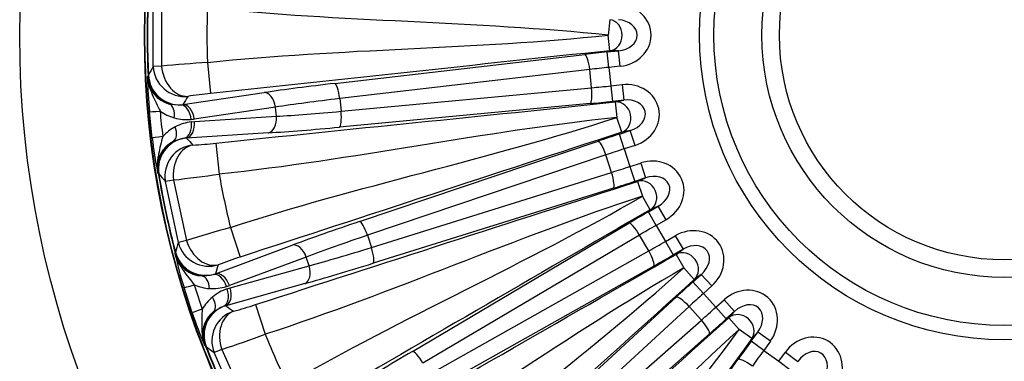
# Model space of a CAD drawing. Header units: millimetres. Extents: x 0 to 2970, y 0 to 2100.
# Tile 14 of 22: x 1787 to 2102, y 1303 to 1412. Entities that reach past the tile are written whole.
import ezdxf

# ---------------------------------------------------------------- set-up
doc = ezdxf.new("R2010")
doc.units = ezdxf.units.MM
doc.header["$LTSCALE"] = 10
doc.layers.add('CAP630B', color=7, linetype='Continuous')
doc.layers.add('Default', color=7, linetype='Continuous')

# ---------------------------------------------------------------- blocks, each defined once
blk = doc.blocks.new('SE2')
at = {"layer": 'CAP630B', "color": 7, "linetype": 'Continuous'}
for p, q in [((1829.45, 1396.89), (1829.45, 1416.92)), ((1832.08, 1416.82), (1832.08, 1396.99)), ((1975.52, 1411.87), (1975, 1406.9)), ((1975.52, 1401.94), (1975, 1406.9)), ((1974.69, 1401.56), (1978.29, 1401.94)), ((1978.29, 1401.94), (1975.52, 1401.94)), ((1978.81, 1396.97), (1978.29, 1401.94)), ((1887.54, 1391.47), (1967.53, 1400.77)), ((1975.21, 1396.59), (1974.69, 1401.56)), ((1832.08, 1396.99), (1829.45, 1396.89)), ((1846.76, 1398.2), (1847.8, 1388.26)), ((1969.08, 1395.91), (1889.09, 1386.61)), ((1969.69, 1390.08), (1969.08, 1395.91)), ((1978.81, 1396.97), (1975.21, 1396.59)), ((1975.21, 1396.59), (1975.84, 1390.69)), ((1827.62, 1393.5), (1827.78, 1393.88)), ((1827.78, 1393.88), (1827.9, 1394.12)), ((1889.51, 1382.55), (1969.69, 1390.08)), ((1975.84, 1390.69), (1979.43, 1391.07)), ((1975.84, 1390.69), (1976.36, 1385.72)), ((1979.43, 1391.07), (1979.96, 1386.1)), ((1838.95, 1384.7), (1864.9, 1388.52)), ((1889.09, 1386.61), (1889.51, 1382.55)), ((1979.96, 1386.1), (1976.36, 1385.72)), ((1977.25, 1385.53), (1979.96, 1386.1)), ((1834.64, 1384.87), (1838.27, 1384.61)), ((1868.51, 1383.88), (1842.56, 1380.06)), ((1868.82, 1380.94), (1868.51, 1383.88)), ((1969.19, 1385.01), (1889.01, 1377.47)), ((1977.25, 1385.53), (1977.77, 1380.56)), ((1829.1, 1373.99), (1828.21, 1382.42)), ((1842.65, 1379.28), (1868.82, 1380.94)), ((1979.31, 1375.81), (1977.77, 1380.56)), ((1841.64, 1379.18), (1842.65, 1379.28)), ((1839.4, 1373.94), (1835.9, 1372.93)), ((1840.08, 1373.99), (1839.4, 1373.94)), ((1866.25, 1375.65), (1840.08, 1373.99)), ((1978.58, 1375.27), (1982.02, 1376.39)), ((1980.12, 1370.52), (1978.58, 1375.27)), ((1982.02, 1376.39), (1979.31, 1375.81)), ((1983.56, 1371.64), (1982.02, 1376.39)), ((1849.48, 1372.35), (1850.52, 1362.41)), ((1895.43, 1347.28), (1971.74, 1373.01)), ((1983.56, 1371.64), (1980.12, 1370.52)), ((1980.12, 1370.52), (1981.96, 1364.87)), ((1974.26, 1368.57), (1897.95, 1342.85)), ((1976.07, 1363), (1974.26, 1368.57)), ((1981.96, 1364.87), (1985.4, 1365.99)), ((1981.96, 1364.87), (1983.5, 1360.12)), ((1985.4, 1365.99), (1986.94, 1361.24)), ((1831.06, 1362.69), (1830.82, 1363.03)), ((1831.23, 1362.48), (1831.06, 1362.69)), ((1899.21, 1338.96), (1976.07, 1363)), ((1986.94, 1361.24), (1983.5, 1360.12)), ((1984.41, 1360.11), (1986.94, 1361.24)), ((1835.91, 1360.55), (1833.31, 1360.09)), ((1837.48, 1340.5), (1833.31, 1360.09)), ((1835.91, 1360.55), (1840.04, 1341.14)), ((1976.64, 1357.93), (1899.78, 1333.89)), ((1984.41, 1360.11), (1985.95, 1355.37)), ((1988.45, 1351.04), (1985.95, 1355.37)), ((1987.85, 1350.36), (1990.98, 1352.17)), ((1990.98, 1352.17), (1988.45, 1351.04)), ((1993.48, 1347.84), (1990.98, 1352.17)), ((1990.34, 1346.04), (1987.85, 1350.36)), ((1854.14, 1345.38), (1857.23, 1335.88)), ((1912.33, 1305.69), (1981.63, 1346.72)), ((1993.48, 1347.84), (1990.34, 1346.04)), ((1990.34, 1346.04), (1993.31, 1340.89)), ((1897.95, 1342.85), (1899.21, 1338.96)), ((1985.02, 1342.91), (1915.72, 1301.88)), ((1987.95, 1337.84), (1985.02, 1342.91)), ((1993.31, 1340.89), (1996.45, 1342.7)), ((1996.45, 1342.7), (1998.94, 1338.38)), ((1840.04, 1341.14), (1837.48, 1340.5)), ((1849.31, 1330.56), (1873.9, 1339.69)), ((1993.31, 1340.89), (1995.81, 1336.57)), ((1836.4, 1336.8), (1836.47, 1337.21)), ((1836.47, 1337.21), (1836.54, 1337.47)), ((1878.39, 1335.9), (1853.81, 1326.77)), ((1879.31, 1333.08), (1878.39, 1335.9)), ((1917.76, 1298.34), (1987.95, 1337.84)), ((1998.94, 1338.38), (1995.81, 1336.57)), ((1996.7, 1336.75), (1998.94, 1338.38)), ((1996.7, 1336.75), (1999.2, 1332.43)), ((1854.05, 1326.02), (1879.31, 1333.08)), ((1989.55, 1333), (1919.37, 1293.51)), ((1845.06, 1329.82), (1848.67, 1330.33)), ((2002.54, 1328.71), (1999.2, 1332.43)), ((2002.09, 1327.92), (2004.78, 1330.34)), ((2004.78, 1330.34), (2002.54, 1328.71)), ((2008.12, 1326.63), (2004.78, 1330.34)), ((1877.9, 1327.38), (1852.64, 1320.31)), ((2005.43, 1324.21), (2002.09, 1327.92)), ((2008.12, 1326.63), (2005.43, 1324.21)), ((1841.9, 1318.03), (1839.28, 1326.09)), ((1853.08, 1325.72), (1854.05, 1326.02)), ((1937.52, 1268.53), (1996.77, 1323.07)), ((2005.43, 1324.21), (2009.41, 1319.8)), ((1851.98, 1320.12), (1848.77, 1318.41)), ((1852.64, 1320.31), (1851.98, 1320.12)), ((1862.17, 1320.66), (1865.26, 1311.16)), ((2000.87, 1320.05), (1941.62, 1265.51)), ((2004.79, 1315.7), (2000.87, 1320.05)), ((2009.41, 1319.8), (2012.09, 1322.22)), ((2012.09, 1322.22), (2015.44, 1318.51)), ((2009.41, 1319.8), (2012.75, 1316.09)), ((2015.44, 1318.51), (2012.75, 1316.09)), ((2013.58, 1316.45), (2015.44, 1318.51)), ((1944.35, 1262.47), (2004.79, 1315.7)), ((2013.58, 1316.45), (2016.92, 1312.74)), ((2007.37, 1311.3), (1946.93, 1258.07)), ((2020.96, 1309.8), (2016.92, 1312.74)), ((2020.69, 1308.94), (2022.82, 1311.86)), ((2022.82, 1311.86), (2020.96, 1309.8)), ((2026.86, 1308.93), (2022.82, 1311.86)), ((1846.16, 1307.39), (1845.87, 1307.67)), ((1846.37, 1307.21), (1846.16, 1307.39)), ((2024.73, 1306), (2020.69, 1308.94)), ((2026.86, 1308.93), (2024.73, 1306)), ((1851.36, 1306.3), (1848.91, 1305.31)), ((1857.06, 1287.02), (1848.91, 1305.31)), ((1851.36, 1306.3), (1859.43, 1288.18)), ((2024.73, 1306), (2029.53, 1302.51)), ((2029.53, 1302.51), (2031.66, 1305.44)), ((2031.66, 1305.44), (2035.7, 1302.5)), ((1969.87, 1237.42), (2016.49, 1303.09)), ((2029.53, 1302.51), (2033.57, 1299.58))]:
    blk.add_line(p, q, dxfattribs=at)
for radius in [315, 275.1, 274.93, 97.5, 92.91, 77.52, 71.92]:
    blk.add_circle((2101.71, 1406.9), radius, dxfattribs=at)
for centre, radius, start, end in [((2101.71, 1406.9), 274.24, 177.2771, 182.7229), ((2101.71, 1406.9), 274.11, 177.3274, 182.6726), ((2101.71, 1406.9), 255.1, 178.0439, 181.9561), ((2242.6, 1164.2), 474.17, 150.6117, 150.9946), ((1881.59, 886.29), 513.08, 93.8921, 95.5362), ((1836.88, 1393.86), 9.26, 182.2284, 256.049), ((1956.28, 1394.75), 128.66, 180.5584, 185.4981), ((1861.97, 1248.79), 140.19, 95.8014, 98.8199), ((1837.13, 1395.5), 10.95, 275.9709, 279.5641), ((1840.08, 1394.42), 14.51, 234.3182, 254.3833), ((2090.68, 1405.74), 260.09, 185.0963, 186.9037), ((1840.27, 1395.15), 15.26, 254.4281, 274.8503), ((1840.24, 1395.82), 15.92, 274.7303, 278.3785), ((1843.2, 1364.71), 14.51, 117.6167, 137.6818), ((1843.54, 1364.04), 15.26, 97.1497, 117.5719), ((1956.93, 1388.56), 128.66, 186.5019, 191.4416), ((1839.95, 1364.6), 9.26, 115.9509, 189.7717), ((1834.34, 1511.7), 140.18, 273.1799, 276.1987), ((2101.71, 1406.9), 274.24, 189.2771, 194.7229), ((2101.71, 1406.9), 274.11, 189.3274, 194.6726), ((2188.9, 1673.46), 473.96, 221.0053, 221.3884), ((1778.14, 1870.49), 513.2, 276.4639, 278.1077), ((2101.71, 1406.9), 255.1, 190.0439, 193.9561), ((1994.64, 851.9), 513.08, 105.8921, 107.5362), ((2289.98, 1198.8), 474.17, 162.6117, 162.9946), ((1845.38, 1339.08), 9.26, 194.2284, 268.049), ((1961.99, 1364.78), 128.66, 192.5584, 197.4981), ((1900.08, 1202.4), 140.19, 107.8014, 110.8199), ((1845.29, 1340.74), 10.95, 287.971, 291.5641), ((1848.39, 1340.3), 14.51, 246.3182, 266.3833), ((2091.16, 1403.48), 260.09, 197.0963, 198.9037), ((1848.42, 1341.05), 15.26, 266.4281, 286.8503), ((1848.26, 1341.69), 15.92, 286.7298, 290.379), ((1857.62, 1311.89), 14.51, 129.6167, 149.6818), ((1858.09, 1311.3), 15.26, 109.1497, 129.5719), ((1818.39, 1453.82), 140.18, 285.1799, 288.1987), ((1963.91, 1358.86), 128.66, 198.5019, 203.4416), ((1854.46, 1311.11), 9.26, 127.9509, 201.7717), ((1688.83, 1793.08), 513.2, 288.4639, 290.1077), ((2101.71, 1406.9), 255.1, 202.0439, 205.9561), ((2101.71, 1406.9), 274.24, 201.2771, 206.7229), ((2101.71, 1406.9), 274.11, 201.3274, 206.6726), ((2131.58, 1685.76), 473.96, 233.0053, 233.3884)]:
    blk.add_arc(centre, radius, start, end, dxfattribs=at)
for centre, major_axis, ratio, start_param, end_param in [((1977.51, 1406.9), (-11.19, 0), 0.893936, 1.687834, 4.595352), ((1975, 1406.9), (0, 5), 0.893936, 3.25863, 6.166148), ((1977.51, 1406.9), (-6.72, 0), 0.744401, 1.687834, 4.595352), ((1974.88, 1399.74), (-34.81, -3.66), 0.052408, 4.712389, 4.919673), ((1968.06, 1395.8), (0.58, -4.97), 0.205791, 1.568528, 3.088086), ((1839.43, 1397.26), (8.63, -5.05), 0.99789, 3.70903, 5.345814), ((1839.43, 1397.26), (-1.6, 9.87), 0.73272, 1.479421, 3.064612), ((1975.41, 1394.77), (29.84, 3.14), 0.061142, 1.570796, 1.778081), ((1837.76, 1394.35), (-9.19, 3.93), 0.998204, 0.452272, 1.656755), ((1837.88, 1394.59), (-8.66, 4.99), 0.99791, 0.570573, 2.131954), ((1899.09, 1389.85), (-54.7, -5.75), 0.052408, -1.363512, -0.901075), ((1888.06, 1386.5), (0.58, -4.97), 0.205791, 1.568528, 3.088086), ((1968.67, 1389.97), (-0.47, 4.98), 0.205791, 3.195099, 4.714657), ((1975.64, 1392.51), (-29.84, -3.14), 0.061142, 1.363512, 1.570796), ((1980.22, 1381.08), (-10.94, -2.33), 0.893936, 1.687834, 4.595352), ((2137.12, 1070.01), (-51.58, 490.69), 0.745659, 0.791963, 0.798908), ((1865.42, 1383.56), (0.73, -4.95), 0.620439, 1.545056, 3.07481), ((1899.61, 1384.88), (-49.73, -5.23), 0.057649, -1.363512, -0.901075), ((1980.22, 1381.08), (-6.57, -1.4), 0.744401, 1.687834, 4.595352), ((1833.08, 1380.13), (1.35, 4.81), 0.592609, 4.943929, 6.209027), ((1838.47, 1379.62), (-0.41, 4.98), 0.620673, 4.726177, 6.213357), ((1839.48, 1379.74), (0.73, -4.95), 0.620439, 1.545056, 3.07481), ((1976.17, 1387.55), (-34.81, -3.66), 0.052408, 1.363512, 1.570796), ((1977.77, 1380.56), (-1.04, 4.89), 0.893936, 3.25863, 6.166148), ((1837.17, 1383.22), (-8.96, -0.8), 0.012487, 0.026182, 0.901174), ((1865.73, 1380.61), (-0.32, 4.99), 0.620439, 3.208376, 4.738129), ((1899.45, 1386.43), (-49.73, -5.23), 0.057649, 0.901075, 1.363512), ((1888.49, 1382.44), (-0.47, 4.98), 0.205791, 3.195099, 4.714657), ((1833.39, 1377.24), (2.32, -4.43), 0.592609, 0.074158, 1.339256), ((1838.55, 1378.86), (0.63, -4.96), 0.620673, 0.069828, 1.557009), ((1839.56, 1378.95), (-0.32, 4.99), 0.620439, 3.208376, 4.738129), ((1899.97, 1381.46), (-54.7, -5.75), 0.052408, 0.901075, 1.363512), ((1838.03, 1375.06), (-8.93, -1.08), 0.012487, -0.901174, -0.026182), ((1841.09, 1364.1), (7.44, 6.69), 0.99791, 1.009639, 2.57102), ((2066.3, 1743.8), (51.57, -490.69), 0.745659, -0.798908, -0.791963), ((1979.15, 1373.52), (-33.29, -10.82), 0.052408, 4.712389, 4.919673), ((1840.92, 1364.31), (8.18, 5.76), 0.998204, 1.484838, 2.689321), ((1843.16, 1361.81), (-7.39, -6.74), 0.99789, 4.078964, 5.715748), ((1843.16, 1361.81), (-0.48, 9.99), 0.73272, 0.076981, 1.662172), ((1973.28, 1368.26), (1.6, -4.74), 0.205791, 1.568528, 3.088086), ((1980.69, 1368.78), (28.53, 9.27), 0.061142, 1.570796, 1.778081), ((1988.24, 1356.39), (-10.22, -4.55), 0.893936, 1.687834, 4.595352), ((1981.39, 1366.62), (-28.53, -9.27), 0.061142, 1.363512, 1.570796), ((1975.09, 1362.68), (-1.49, 4.77), 0.205791, 3.195099, 4.714657), ((1988.24, 1356.39), (-6.14, -2.73), 0.744401, 1.687834, 4.595352), ((1982.93, 1361.87), (-33.29, -10.82), 0.052408, 1.363512, 1.570796), ((1985.95, 1355.37), (-2.03, 4.57), 0.893936, 3.25863, 6.166148), ((1988.76, 1348.77), (-30.31, -17.5), 0.052408, 4.712389, 4.919673), ((1907.07, 1348.09), (-52.31, -17), 0.052408, -1.363512, -0.901075), ((1896.97, 1342.53), (1.6, -4.74), 0.205791, 1.568528, 3.088086), ((1984.13, 1342.4), (2.55, -4.3), 0.205791, 1.568528, 3.088086), ((1991.26, 1344.45), (25.98, 15), 0.061142, 1.570796, 1.778081), ((2001.23, 1333.9), (-9.05, -6.58), 0.893936, 1.687834, 4.595352), ((1908.61, 1343.34), (-47.55, -15.45), 0.057649, -1.363512, -0.901075), ((1847.17, 1342.94), (9.49, -3.15), 0.99789, 3.70903, 5.345814), ((1847.17, 1342.94), (-3.62, 9.32), 0.73272, 1.479421, 3.064612), ((1875.44, 1334.94), (1.74, -4.69), 0.620439, 1.545056, 3.07481), ((1908.13, 1344.82), (-47.55, -15.45), 0.057649, 0.901075, 1.363512), ((1898.23, 1338.64), (-1.49, 4.77), 0.205791, 3.195099, 4.714657), ((1992.4, 1342.48), (-25.98, -15), 0.061142, 1.363512, 1.570796), ((2001.23, 1333.9), (-5.43, -3.95), 0.744401, 1.687834, 4.595352), ((1846.14, 1339.75), (-9.81, 1.93), 0.998204, 0.452272, 1.656755), ((1846.21, 1340.01), (-9.51, 3.08), 0.99791, 0.570573, 2.131954), ((1987.06, 1337.33), (-2.45, 4.36), 0.205791, 3.195099, 4.714657), ((1994.89, 1338.16), (-30.31, -17.5), 0.052408, 1.363512, 1.570796), ((1999.2, 1332.43), (-2.94, 4.05), 0.893936, 3.25863, 6.166148), ((2206.39, 1084.74), (-152.47, 469.24), 0.745659, 0.791963, 0.798908), ((1909.67, 1340.08), (-52.31, -17), 0.052408, 0.901075, 1.363512), ((1876.36, 1332.12), (-1.35, 4.82), 0.620439, 3.208376, 4.738129), ((1844.52, 1324.86), (0.32, 4.99), 0.592609, 4.943929, 6.209027), ((1849.89, 1325.49), (-1.44, 4.79), 0.620673, 4.726177, 6.213357), ((1850.85, 1325.81), (1.74, -4.69), 0.620439, 1.545056, 3.07481), ((1847.87, 1328.74), (-8.6, -2.65), 0.012487, 0.026182, 0.901174), ((2003.32, 1326.56), (-26.01, -23.42), 0.052408, 4.712389, 4.919673), ((2018.6, 1314.6), (-7.49, -8.31), 0.893936, 1.687834, 4.595352), ((1845.42, 1322.1), (3.19, -3.85), 0.592609, 0.074158, 1.339256), ((1850.13, 1324.76), (1.65, -4.72), 0.620673, 0.069828, 1.557009), ((1851.1, 1325.06), (-1.35, 4.82), 0.620439, 3.208376, 4.738129), ((2000.11, 1319.36), (3.39, -3.68), 0.205791, 1.568528, 3.088086), ((2006.66, 1322.85), (22.29, 20.07), 0.061142, 1.570796, 1.778081), ((1855.68, 1310.85), (5.88, 8.09), 0.99791, 1.009639, 2.57102), ((1997.03, 1729.07), (152.46, -469.24), 0.745659, -0.798908, -0.791963), ((2018.6, 1314.6), (-4.49, -4.99), 0.744401, 1.687834, 4.595352), ((1850.41, 1320.94), (-8.51, -2.92), 0.012487, -0.901174, -0.026182), ((1855.48, 1311.02), (6.8, 7.33), 0.998204, 1.484838, 2.689321), ((1858.18, 1309.04), (-5.83, -8.13), 0.99789, 4.078964, 5.715748), ((1858.18, 1309.04), (-2.55, 9.67), 0.73272, 0.076981, 1.662172), ((2008.18, 1321.16), (-22.29, -20.07), 0.061142, 1.363512, 1.570796), ((2016.92, 1312.74), (-3.72, 3.35), 0.893936, 3.25863, 6.166148), ((2004.03, 1315.01), (-3.3, 3.75), 0.205791, 3.195099, 4.714657), ((2011.52, 1317.45), (-26.01, -23.42), 0.052408, 1.363512, 1.570796), ((2039.61, 1299.34), (-5.59, -9.69), 0.893936, 1.687834, 4.595352), ((2022.17, 1307.86), (-20.57, -28.32), 0.052408, 4.712389, 4.919673), ((1923.55, 1308.91), (-47.63, -27.5), 0.052408, -1.363512, -0.901075), ((1914.83, 1301.37), (2.55, -4.3), 0.205791, 1.568528, 3.088086), ((2026.21, 1304.92), (-17.63, -24.27), 0.061142, 4.712389, 4.919673), ((2039.61, 1299.34), (-3.36, -5.82), 0.744401, 1.687834, 4.595352), ((2020.53, 1300.15), (4.08, -2.89), 0.205791, 1.568528, 3.088086)]:
    blk.add_ellipse(centre, major_axis=major_axis, ratio=ratio, start_param=start_param, end_param=end_param, dxfattribs=at)
for points in [[(1975, 1406.9), (1932.42, 1411.38), (1889.34, 1411.14), (1846.76, 1415.61)], [(1846.76, 1398.2), (1889.34, 1402.67), (1932.42, 1402.43), (1975, 1406.9)], [(1975.52, 1401.94), (1932.94, 1397.46), (1890.38, 1392.74), (1847.8, 1388.26)], [(1849.48, 1372.35), (1892.06, 1376.82), (1934.66, 1381.05), (1977.25, 1385.53)], [(1977.77, 1380.56), (1935.19, 1376.08), (1893.1, 1366.89), (1850.52, 1362.41)], [(1854.14, 1345.38), (1894.86, 1358.61), (1937.05, 1367.33), (1977.77, 1380.56)], [(1979.31, 1375.81), (1938.59, 1362.58), (1897.95, 1349.11), (1857.23, 1335.88)], [(1862.17, 1320.66), (1902.89, 1333.89), (1943.69, 1346.88), (1984.41, 1360.11)], [(1985.95, 1355.37), (1945.23, 1342.14), (1905.98, 1324.39), (1865.26, 1311.16)], [(1872.34, 1295.25), (1909.42, 1316.66), (1948.87, 1333.96), (1985.95, 1355.37)], [(1988.45, 1351.04), (1951.37, 1329.63), (1914.41, 1308.01), (1877.33, 1286.6)], [(1885.34, 1272.74), (1922.42, 1294.15), (1959.62, 1315.34), (1996.7, 1336.75)], [(1999.2, 1332.43), (1962.12, 1311.02), (1927.41, 1285.5), (1890.33, 1264.09)], [(1900.57, 1250), (1932.39, 1278.65), (1967.38, 1303.78), (1999.2, 1332.43)], [(2002.54, 1328.71), (1970.72, 1300.07), (1939.07, 1271.23), (1907.25, 1242.58)], [(1917.96, 1230.69), (1949.78, 1259.34), (1981.76, 1287.8), (2013.58, 1316.45)], [(2016.92, 1312.74), (1985.11, 1284.09), (1956.46, 1251.91), (1924.64, 1223.26)], [(1937.58, 1211.61), (1962.75, 1246.25), (1991.76, 1278.1), (2016.92, 1312.74)], [(2020.96, 1309.8), (1995.8, 1275.17), (1970.83, 1240.38), (1945.66, 1205.74)]]:
    blk.add_open_spline(points, degree=3, dxfattribs=at)
for points, knots in [([(1827.62, 1393.5), (1827.64, 1393.02), (1827.7, 1392.53), (1827.87, 1391.58), (1827.99, 1391.1), (1828.27, 1390.17), (1828.43, 1389.71), (1828.77, 1388.8), (1828.95, 1388.34), (1829.51, 1386.99), (1829.91, 1386.1), (1830.75, 1384.33), (1831.18, 1383.47), (1831.61, 1382.64)], [0, 0, 0, 0, 0.125, 0.125, 0.25, 0.25, 0.375, 0.375, 0.5, 0.5, 0.75, 0.75, 1, 1, 1, 1]), ([(1832.47, 1374.48), (1832.22, 1373.57), (1831.98, 1372.64), (1831.53, 1370.75), (1831.32, 1369.79), (1831.05, 1368.35), (1830.97, 1367.87), (1830.82, 1366.9), (1830.76, 1366.42), (1830.69, 1365.45), (1830.67, 1364.96), (1830.7, 1363.99), (1830.75, 1363.51), (1830.82, 1363.03)], [0, 0, 0, 0, 0.25, 0.25, 0.5, 0.5, 0.625, 0.625, 0.75, 0.75, 0.875, 0.875, 1, 1, 1, 1]), ([(1836.4, 1336.8), (1836.52, 1336.34), (1836.68, 1335.88), (1837.04, 1334.98), (1837.26, 1334.54), (1837.72, 1333.68), (1837.97, 1333.27), (1838.5, 1332.44), (1838.77, 1332.04), (1839.6, 1330.83), (1840.18, 1330.04), (1841.36, 1328.49), (1841.96, 1327.74), (1842.56, 1327.01)], [0, 0, 0, 0, 0.125, 0.125, 0.25, 0.25, 0.375, 0.375, 0.5, 0.5, 0.75, 0.75, 1, 1, 1, 1]), ([(1845.1, 1319.21), (1845.03, 1318.27), (1844.99, 1317.31), (1844.95, 1315.36), (1844.95, 1314.39), (1844.98, 1312.92), (1845, 1312.43), (1845.06, 1311.46), (1845.1, 1310.97), (1845.23, 1310.01), (1845.31, 1309.53), (1845.54, 1308.58), (1845.69, 1308.12), (1845.87, 1307.67)], [0, 0, 0, 0, 0.25, 0.25, 0.5, 0.5, 0.625, 0.625, 0.75, 0.75, 0.875, 0.875, 1, 1, 1, 1])]:
    blk.add_open_spline(points, degree=3, knots=knots, dxfattribs=at)

msp = doc.modelspace()

# ---------------------------------------------------------------- block references
at = {"layer": 'Default'}
msp.add_blockref('SE2', (0, 0), dxfattribs=at)

doc.saveas('drawing.dxf')
